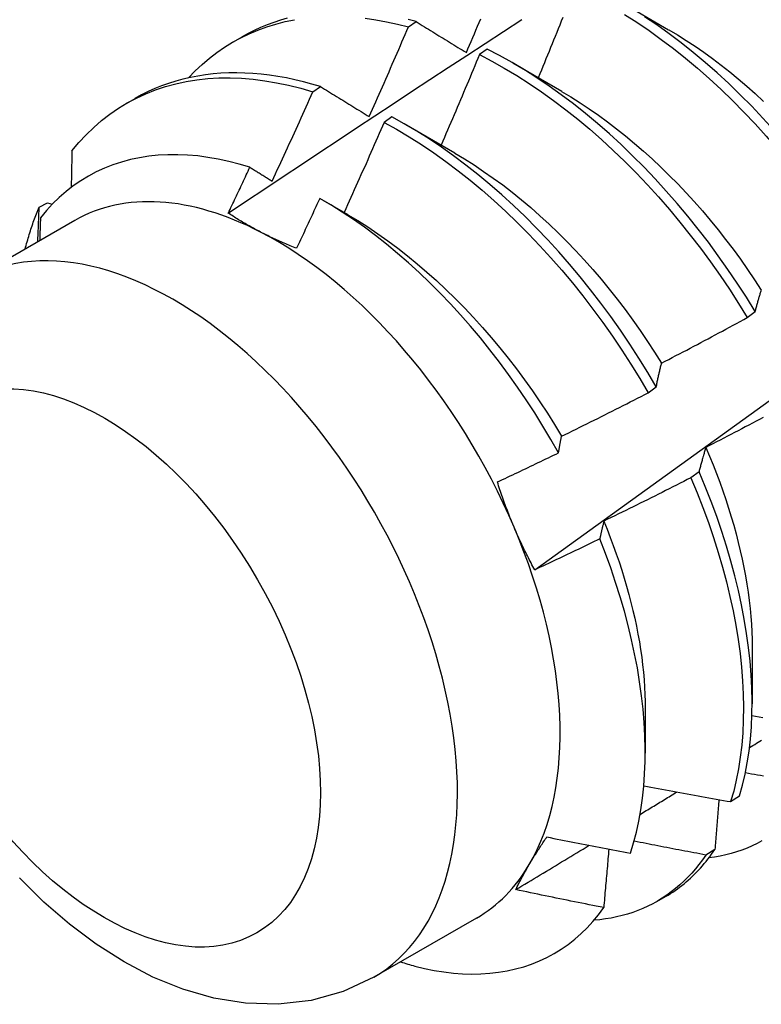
# Model space of a CAD drawing. Header units: inches. Extents: x 14 to 158, y 13 to 97.
# Tile 41 of 57: x 141.175 to 141.416, y 64.62 to 64.94. Entities that reach past the tile are written whole.
import ezdxf

# ---------------------------------------------------------------- set-up
doc = ezdxf.new("R2010")
doc.units = ezdxf.units.IN
doc.header["$MEASUREMENT"] = 0
doc.layers.add('Visible Edges(ANSI)', color=7, linetype='Continuous', lineweight=25)
doc.layers.add('Visible Tangent Edges(ANSI)', color=7, linetype='Continuous', lineweight=25)

msp = doc.modelspace()

# ---------------------------------------------------------------- linework, layer by layer
at = {"layer": 'Visible Edges(ANSI)'}
for p, q in [((141.37006, 64.94575), (141.38601, 64.93652)), ((141.30134, 64.93744), (141.30385, 64.93915)), ((141.2444, 64.93258), (141.24721, 64.9342)), ((141.32697, 64.93018), (141.32446, 64.92841)), ((141.33527, 64.92571), (141.35122, 64.91648)), ((141.27027, 64.91631), (141.27278, 64.91802)), ((141.2096, 64.91254), (141.21241, 64.91416)), ((141.29597, 64.90818), (141.29347, 64.90639)), ((141.30047, 64.90567), (141.31642, 64.89644)), ((141.18123, 64.87884), (141.18393, 64.88019)), ((141.18393, 64.88019), (141.18547, 64.87974)), ((141.27348, 64.88111), (141.28162, 64.8764)), ((141.19281, 64.87448), (141.15941, 64.85524)), ((141.41158, 64.84288), (141.41417, 64.84486)), ((141.37938, 64.81844), (141.38198, 64.82042)), ((141.3959, 64.79278), (141.39325, 64.7908)), ((141.41318, 64.73571), (141.41316, 64.71727)), ((141.37839, 64.71567), (141.37837, 64.70126)), ((141.40618, 64.68548), (141.40907, 64.68735)), ((141.40104, 64.66994), (141.3981, 64.66812)), ((141.38221, 64.65303), (141.38502, 64.65465)), ((141.32347, 64.64759), (141.29006, 64.62836))]:
    msp.add_line(p, q, dxfattribs=at)
at = {"layer": 'Visible Edges(ANSI)', "flags": 128}
for points in [[(141.22984, 64.92087), (141.23201, 64.92312), (141.23426, 64.92523), (141.23661, 64.92723), (141.23903, 64.92909), (141.24154, 64.93082), (141.24413, 64.93242), (141.2468, 64.93388), (141.24954, 64.93521), (141.25235, 64.9364), (141.25524, 64.93746), (141.25819, 64.93837), (141.2612, 64.93915), (141.26428, 64.93978)], [(141.24273, 64.87685), (141.24869, 64.88083), (141.25466, 64.88479), (141.26062, 64.88876), (141.26659, 64.89272), (141.27255, 64.89667), (141.27852, 64.90062), (141.28449, 64.90457), (141.29045, 64.90851), (141.29642, 64.91244), (141.30239, 64.91638), (141.30836, 64.9203), (141.31433, 64.92423), (141.32031, 64.92814), (141.32628, 64.93206), (141.33225, 64.93597), (141.33823, 64.93987)], [(141.26189, 64.94024), (141.25968, 64.9396), (141.25751, 64.93889), (141.25537, 64.9381), (141.25327, 64.93724), (141.25121, 64.9363), (141.24919, 64.93529), (141.24721, 64.9342)], [(141.2873, 64.94027), (141.29077, 64.93977), (141.29426, 64.93913), (141.29779, 64.93836), (141.30134, 64.93744)], [(141.30385, 64.93915), (141.30122, 64.93983)], [(141.30385, 64.93915), (141.30453, 64.93873), (141.3052, 64.93832), (141.30587, 64.9379), (141.30655, 64.93749), (141.30722, 64.93707), (141.3079, 64.93665), (141.30858, 64.93624), (141.30925, 64.93582), (141.30993, 64.9354), (141.31061, 64.93498), (141.31129, 64.93456), (141.31197, 64.93414), (141.31266, 64.93372), (141.31334, 64.9333), (141.31402, 64.93288), (141.31471, 64.93246), (141.31539, 64.93204), (141.31608, 64.93162), (141.31677, 64.93119), (141.31745, 64.93077), (141.31814, 64.93035), (141.31883, 64.92992), (141.31952, 64.9295), (141.32021, 64.92907)], [(141.32021, 64.92907), (141.32073, 64.93029), (141.32125, 64.93151), (141.32177, 64.93273), (141.32228, 64.93395), (141.3228, 64.93517), (141.32332, 64.9364), (141.32383, 64.93762), (141.32434, 64.93884), (141.32486, 64.94006)], [(141.34245, 64.76086), (141.35376, 64.76899), (141.36505, 64.77711), (141.37634, 64.78524), (141.38761, 64.79337), (141.39887, 64.80149), (141.41013, 64.80962), (141.42137, 64.81774), (141.43261, 64.82587), (141.44383, 64.83399), (141.45504, 64.84211), (141.46625, 64.85023), (141.47744, 64.85834), (141.48863, 64.86646), (141.4998, 64.87457), (141.51097, 64.88268), (141.52212, 64.89079), (141.53327, 64.8989), (141.54441, 64.907), (141.55554, 64.9151), (141.56666, 64.9232), (141.57777, 64.93129), (141.58887, 64.93938)], [(141.35155, 64.94048), (141.35106, 64.93925), (141.35057, 64.93803), (141.35007, 64.9368), (141.34958, 64.93558), (141.34908, 64.93435), (141.34859, 64.93313), (141.34809, 64.9319), (141.34759, 64.93068), (141.3471, 64.92946), (141.3466, 64.92823), (141.3461, 64.92701), (141.3456, 64.92579), (141.34509, 64.92456), (141.34459, 64.92334), (141.34409, 64.92212), (141.34359, 64.92089)], [(141.37161, 64.94151), (141.37563, 64.93894), (141.37964, 64.93623), (141.38362, 64.93337), (141.38757, 64.93037), (141.3915, 64.92724), (141.39538, 64.92398), (141.39923, 64.9206), (141.40304, 64.91709), (141.40679, 64.91347), (141.41049, 64.90973), (141.41414, 64.90589), (141.41772, 64.90194), (141.42124, 64.8979), (141.42469, 64.89376), (141.42806, 64.88953), (141.43136, 64.88523), (141.43457, 64.88084), (141.4377, 64.87639), (141.44074, 64.87186), (141.44369, 64.86728)], [(141.44628, 64.86925), (141.44332, 64.87383), (141.44028, 64.87835), (141.43714, 64.8828), (141.43392, 64.88717), (141.43062, 64.89148), (141.42724, 64.89569), (141.42379, 64.89983), (141.42026, 64.90386), (141.41668, 64.9078), (141.41303, 64.91164), (141.40932, 64.91537), (141.40556, 64.91898), (141.40175, 64.92248), (141.3979, 64.92585), (141.39401, 64.9291), (141.39008, 64.93222), (141.38613, 64.93521), (141.38214, 64.93806), (141.37814, 64.94076)], [(141.2886, 64.90824), (141.28914, 64.90946), (141.28968, 64.91067), (141.29022, 64.91188), (141.29076, 64.9131), (141.2913, 64.91431), (141.29183, 64.91553), (141.29237, 64.91674), (141.29291, 64.91796), (141.29344, 64.91917), (141.29397, 64.92039), (141.2945, 64.92161), (141.29503, 64.92282), (141.29557, 64.92404), (141.29609, 64.92526), (141.29662, 64.92647), (141.29715, 64.92769), (141.29768, 64.92891), (141.2982, 64.93013), (141.29873, 64.93135), (141.29925, 64.93257), (141.29978, 64.93378), (141.3003, 64.935), (141.30082, 64.93622), (141.30134, 64.93744)], [(141.38602, 64.9365), (141.38889, 64.9348), (141.39175, 64.93301), (141.3946, 64.93113), (141.39744, 64.92917), (141.40027, 64.92712), (141.40308, 64.92499), (141.40587, 64.92278), (141.40865, 64.9205), (141.4114, 64.91815), (141.41413, 64.91572), (141.41683, 64.91322)], [(141.41417, 64.84486), (141.41131, 64.84949), (141.40835, 64.85406), (141.4053, 64.85857), (141.40215, 64.86302), (141.39893, 64.86739), (141.39562, 64.87169), (141.39224, 64.8759), (141.38878, 64.88003), (141.38525, 64.88406), (141.38166, 64.88799), (141.37801, 64.89182), (141.3743, 64.89554), (141.37054, 64.89915), (141.36673, 64.90264), (141.36287, 64.90601), (141.35898, 64.90925), (141.35505, 64.91236), (141.35109, 64.91534), (141.34711, 64.91818), (141.3431, 64.92088), (141.33908, 64.92343), (141.33505, 64.92583), (141.33101, 64.92809), (141.32697, 64.93018)], [(141.32446, 64.92841), (141.32395, 64.92718), (141.32344, 64.92596), (141.32293, 64.92473), (141.32242, 64.9235), (141.3219, 64.92227), (141.32139, 64.92105), (141.32087, 64.91982), (141.32036, 64.91859), (141.31984, 64.91737), (141.31932, 64.91614), (141.3188, 64.91491), (141.31828, 64.91369), (141.31776, 64.91246), (141.31724, 64.91124), (141.31672, 64.91001), (141.3162, 64.90879), (141.31568, 64.90756), (141.31515, 64.90634), (141.31463, 64.90512), (141.3141, 64.90389), (141.31357, 64.90267), (141.31305, 64.90145), (141.31252, 64.90022), (141.31199, 64.899)], [(141.32446, 64.92841), (141.32851, 64.9263), (141.33254, 64.92404), (141.33658, 64.92162), (141.3406, 64.91906), (141.3446, 64.91635), (141.34858, 64.9135), (141.35254, 64.91051), (141.35647, 64.90739), (141.36036, 64.90414), (141.36421, 64.90076), (141.36801, 64.89726), (141.37177, 64.89365), (141.37548, 64.88992), (141.37913, 64.88608), (141.38271, 64.88214), (141.38623, 64.8781), (141.38969, 64.87397), (141.39306, 64.86975), (141.39637, 64.86544), (141.39958, 64.86106), (141.40272, 64.85661), (141.40576, 64.85209), (141.40872, 64.84752), (141.41158, 64.84288)], [(141.19188, 64.89712), (141.19413, 64.89981), (141.19649, 64.90235), (141.19896, 64.90474), (141.20154, 64.90697), (141.20422, 64.90904), (141.207, 64.91095), (141.20988, 64.9127), (141.21286, 64.91428), (141.21593, 64.9157), (141.21908, 64.91694), (141.22232, 64.91802), (141.22564, 64.91893), (141.22904, 64.91966), (141.23251, 64.92022), (141.23604, 64.92061), (141.23965, 64.92082), (141.24331, 64.92086), (141.24703, 64.92073), (141.2508, 64.92042), (141.25462, 64.91994), (141.25848, 64.91929), (141.26238, 64.91846), (141.26631, 64.91747), (141.27027, 64.91631)], [(141.27278, 64.91802), (141.26997, 64.91885), (141.26717, 64.9196), (141.26439, 64.92026), (141.26163, 64.92084), (141.25888, 64.92133), (141.25616, 64.92174), (141.25346, 64.92206), (141.25078, 64.92229), (141.24813, 64.92243), (141.2455, 64.92249), (141.24291, 64.92246), (141.24034, 64.92234), (141.2378, 64.92213), (141.2353, 64.92184), (141.23283, 64.92146), (141.2304, 64.92099), (141.22801, 64.92044), (141.22565, 64.9198), (141.22334, 64.91907), (141.22107, 64.91826), (141.21884, 64.91736), (141.21665, 64.91637), (141.21451, 64.91531), (141.21241, 64.91416)], [(141.27278, 64.91802), (141.27343, 64.91762), (141.27408, 64.91722), (141.27473, 64.91681), (141.27539, 64.91641), (141.27604, 64.91601), (141.27669, 64.9156), (141.27735, 64.9152), (141.278, 64.9148), (141.27866, 64.91439), (141.27932, 64.91398), (141.27998, 64.91358), (141.28063, 64.91317), (141.28129, 64.91276), (141.28195, 64.91235), (141.28262, 64.91195), (141.28328, 64.91154), (141.28394, 64.91113), (141.2846, 64.91072), (141.28527, 64.91031), (141.28593, 64.90989), (141.2866, 64.90948), (141.28727, 64.90907), (141.28794, 64.90866), (141.2886, 64.90824)], [(141.25702, 64.88729), (141.25758, 64.88849), (141.25814, 64.8897), (141.2587, 64.8909), (141.25926, 64.89211), (141.25982, 64.89332), (141.26038, 64.89452), (141.26093, 64.89573), (141.26149, 64.89694), (141.26205, 64.89815), (141.2626, 64.89936), (141.26315, 64.90056), (141.26371, 64.90177), (141.26426, 64.90298), (141.26481, 64.90419), (141.26536, 64.9054), (141.26591, 64.90661), (141.26646, 64.90782), (141.26701, 64.90903), (141.26755, 64.91024), (141.2681, 64.91146), (141.26864, 64.91267), (141.26919, 64.91388), (141.26973, 64.91509), (141.27027, 64.91631)], [(141.3512, 64.91645), (141.35421, 64.91465), (141.35721, 64.91276), (141.3602, 64.91078), (141.36318, 64.90871), (141.36614, 64.90655), (141.36908, 64.9043), (141.372, 64.90197), (141.37491, 64.89956), (141.37778, 64.89707), (141.38063, 64.8945), (141.38344, 64.89186), (141.38622, 64.88915), (141.38897, 64.88637), (141.39168, 64.88352), (141.39435, 64.8806), (141.39697, 64.87762), (141.39954, 64.87458), (141.40207, 64.87148), (141.40455, 64.86832), (141.40698, 64.86512), (141.40935, 64.86186), (141.41167, 64.85856), (141.41393, 64.85522), (141.41613, 64.85184)], [(141.38198, 64.82042), (141.37921, 64.82509), (141.37634, 64.82972), (141.37337, 64.83429), (141.37031, 64.8388), (141.36717, 64.84324), (141.36394, 64.84761), (141.36063, 64.8519), (141.35724, 64.85611), (141.35378, 64.86023), (141.35025, 64.86426), (141.34665, 64.86818), (141.34299, 64.87201), (141.33928, 64.87572), (141.33551, 64.87932), (141.3317, 64.88281), (141.32784, 64.88617), (141.32395, 64.8894), (141.32002, 64.89251), (141.31606, 64.89548), (141.31207, 64.89831), (141.30807, 64.90099), (141.30405, 64.90354), (141.30001, 64.90593), (141.29597, 64.90818)], [(141.29347, 64.90639), (141.29293, 64.90517), (141.2924, 64.90394), (141.29186, 64.90272), (141.29133, 64.9015), (141.29079, 64.90027), (141.29025, 64.89905), (141.28971, 64.89783), (141.28917, 64.89661), (141.28863, 64.89538), (141.28809, 64.89416), (141.28755, 64.89294), (141.28701, 64.89172), (141.28646, 64.8905), (141.28592, 64.88928), (141.28537, 64.88806), (141.28483, 64.88684), (141.28428, 64.88562), (141.28373, 64.8844), (141.28318, 64.88318), (141.28264, 64.88196), (141.28209, 64.88074), (141.28153, 64.87952), (141.28098, 64.87831), (141.28043, 64.87709)], [(141.29347, 64.90639), (141.29751, 64.90414), (141.30154, 64.90173), (141.30556, 64.89918), (141.30957, 64.89648), (141.31355, 64.89364), (141.31751, 64.89066), (141.32143, 64.88754), (141.32533, 64.8843), (141.32918, 64.88093), (141.33299, 64.87743), (141.33675, 64.87382), (141.34046, 64.8701), (141.34411, 64.86627), (141.3477, 64.86234), (141.35123, 64.8583), (141.35469, 64.85418), (141.35807, 64.84996), (141.36137, 64.84566), (141.3646, 64.84129), (141.36774, 64.83684), (141.37079, 64.83233), (141.37375, 64.82775), (141.37661, 64.82312), (141.37938, 64.81844)], [(141.24976, 64.89178), (141.24631, 64.89281), (141.24288, 64.89369), (141.23949, 64.89443), (141.23613, 64.89501), (141.23281, 64.89545), (141.22953, 64.89574), (141.22629, 64.89587), (141.2231, 64.89585), (141.21997, 64.89568), (141.21688, 64.89536), (141.21386, 64.89489), (141.2109, 64.89426), (141.20802, 64.89348), (141.20521, 64.89256), (141.20247, 64.89149), (141.19981, 64.89026), (141.19723, 64.8889), (141.19473, 64.88738), (141.19232, 64.88572), (141.18999, 64.88392), (141.18776, 64.88197), (141.18561, 64.87989), (141.18357, 64.87767), (141.18163, 64.87532)], [(141.19188, 64.89712), (141.19187, 64.89662), (141.19186, 64.89613), (141.19185, 64.89564), (141.19184, 64.89514), (141.19183, 64.89465), (141.19182, 64.89415), (141.19181, 64.89366), (141.1918, 64.89316), (141.19179, 64.89267), (141.19178, 64.89217), (141.19177, 64.89168), (141.19176, 64.89118), (141.19175, 64.89068), (141.19174, 64.89019), (141.19173, 64.88969), (141.19172, 64.8892), (141.19171, 64.8887), (141.1917, 64.8882), (141.19169, 64.88771), (141.19168, 64.88721), (141.19167, 64.88671), (141.19166, 64.88621), (141.19165, 64.88572), (141.19164, 64.88522)], [(141.31641, 64.89638), (141.31956, 64.8945), (141.3227, 64.89253), (141.32582, 64.89046), (141.32893, 64.88829), (141.33202, 64.88602), (141.33509, 64.88366), (141.33814, 64.88121), (141.34116, 64.87866), (141.34415, 64.87603), (141.34711, 64.87331), (141.35003, 64.87051), (141.35291, 64.86763), (141.35575, 64.86467), (141.35855, 64.86164), (141.36131, 64.85854), (141.36402, 64.85537), (141.36667, 64.85214), (141.36928, 64.84885), (141.37183, 64.84551), (141.37432, 64.84211), (141.37675, 64.83866), (141.37912, 64.83517), (141.38143, 64.83164), (141.38367, 64.82808)], [(141.24273, 64.87686), (141.24303, 64.87748), (141.24332, 64.8781), (141.24362, 64.87872), (141.24391, 64.87934), (141.24421, 64.87996), (141.2445, 64.88058), (141.24479, 64.8812), (141.24509, 64.88182), (141.24538, 64.88245), (141.24568, 64.88307), (141.24597, 64.88369), (141.24626, 64.88431), (141.24656, 64.88493), (141.24685, 64.88556), (141.24714, 64.88618), (141.24743, 64.8868), (141.24773, 64.88742), (141.24802, 64.88804), (141.24831, 64.88867), (141.2486, 64.88929), (141.24889, 64.88991), (141.24918, 64.89053), (141.24947, 64.89116), (141.24976, 64.89178)], [(141.24976, 64.89178), (141.25006, 64.89159), (141.25037, 64.89141), (141.25067, 64.89122), (141.25097, 64.89104), (141.25127, 64.89085), (141.25157, 64.89066), (141.25187, 64.89048), (141.25217, 64.89029), (141.25247, 64.8901), (141.25277, 64.88992), (141.25308, 64.88973), (141.25338, 64.88954), (141.25368, 64.88936), (141.25398, 64.88917), (141.25429, 64.88898), (141.25459, 64.88879), (141.25489, 64.88861), (141.25519, 64.88842), (141.2555, 64.88823), (141.2558, 64.88804), (141.2561, 64.88785), (141.25641, 64.88767), (141.25671, 64.88748), (141.25702, 64.88729)], [(141.2725, 64.88167), (141.27219, 64.88099), (141.27188, 64.88032), (141.27157, 64.87964), (141.27126, 64.87896), (141.27095, 64.87828), (141.27063, 64.8776), (141.27032, 64.87693), (141.27001, 64.87625), (141.2697, 64.87557), (141.26938, 64.8749), (141.26907, 64.87422), (141.26875, 64.87354), (141.26844, 64.87287), (141.26813, 64.87219), (141.26781, 64.87151), (141.2675, 64.87084), (141.26718, 64.87016), (141.26687, 64.86948), (141.26655, 64.86881), (141.26623, 64.86813), (141.26592, 64.86745), (141.2656, 64.86678), (141.26529, 64.8661), (141.26497, 64.86543)], [(141.35018, 64.79893), (141.34769, 64.8033), (141.34511, 64.80763), (141.34244, 64.81191), (141.33969, 64.81614), (141.33685, 64.8203), (141.33393, 64.82441), (141.33094, 64.82845), (141.32788, 64.83241), (141.32476, 64.83628), (141.32158, 64.84006), (141.31834, 64.84376), (141.31504, 64.84735), (141.31169, 64.85085), (141.30829, 64.85424), (141.30485, 64.85753), (141.30136, 64.86071), (141.29783, 64.86378), (141.29427, 64.86673), (141.29068, 64.86956), (141.28707, 64.87225), (141.28344, 64.87481), (141.27981, 64.87723), (141.27616, 64.87952), (141.2725, 64.88167)], [(141.17667, 64.86518), (141.17682, 64.86578), (141.17698, 64.86637), (141.17714, 64.86697), (141.17731, 64.86756), (141.17748, 64.86815), (141.17765, 64.86874), (141.17782, 64.86932), (141.178, 64.8699), (141.17818, 64.87048), (141.17836, 64.87106), (141.17855, 64.87163), (141.17873, 64.8722), (141.17893, 64.87277), (141.17912, 64.87334), (141.17932, 64.8739), (141.17952, 64.87446), (141.17972, 64.87502), (141.17993, 64.87557), (141.18014, 64.87612), (141.18035, 64.87667), (141.18056, 64.87722), (141.18078, 64.87776), (141.181, 64.8783), (141.18123, 64.87884)], [(141.18078, 64.86754), (141.1808, 64.86802), (141.18082, 64.86849), (141.18083, 64.86896), (141.18085, 64.86943), (141.18087, 64.8699), (141.18089, 64.87038), (141.18091, 64.87085), (141.18093, 64.87132), (141.18095, 64.87179), (141.18097, 64.87226), (141.18099, 64.87273), (141.18101, 64.8732), (141.18103, 64.87367), (141.18104, 64.87415), (141.18106, 64.87462), (141.18108, 64.87509), (141.1811, 64.87556), (141.18112, 64.87603), (141.18114, 64.8765), (141.18115, 64.87696), (141.18117, 64.87743), (141.18119, 64.8779), (141.18121, 64.87837), (141.18123, 64.87884)], [(141.18163, 64.87532), (141.18162, 64.87501), (141.18161, 64.8747), (141.1816, 64.8744), (141.18159, 64.87409), (141.18158, 64.87378), (141.18157, 64.87347), (141.18156, 64.87316), (141.18155, 64.87285), (141.18154, 64.87254), (141.18153, 64.87223), (141.18152, 64.87192), (141.18151, 64.87161), (141.1815, 64.8713), (141.18149, 64.87099), (141.18148, 64.87068), (141.18147, 64.87037), (141.18146, 64.87007), (141.18145, 64.86976), (141.18144, 64.86945), (141.18143, 64.86914), (141.18142, 64.86883), (141.18141, 64.86852), (141.1814, 64.86821), (141.18139, 64.8679)], [(141.25324, 64.87073), (141.25277, 64.87097), (141.25231, 64.87121), (141.25185, 64.87145), (141.25139, 64.8717), (141.25093, 64.87195), (141.25048, 64.87219), (141.25003, 64.87244), (141.24958, 64.87269), (141.24913, 64.87294), (141.24869, 64.8732), (141.24825, 64.87345), (141.24781, 64.8737), (141.24737, 64.87396), (141.24694, 64.87422), (141.24651, 64.87448), (141.24608, 64.87474), (141.24565, 64.875), (141.24523, 64.87526), (141.24481, 64.87552), (141.24439, 64.87579), (141.24397, 64.87605), (141.24355, 64.87632), (141.24314, 64.87659), (141.24273, 64.87686)], [(141.28163, 64.87636), (141.2849, 64.87442), (141.28817, 64.87236), (141.29143, 64.87018), (141.29466, 64.8679), (141.29788, 64.86551), (141.30108, 64.86301), (141.30424, 64.86041), (141.30738, 64.85772), (141.31049, 64.85493), (141.31356, 64.85205), (141.31659, 64.84908), (141.31958, 64.84603), (141.32253, 64.84291), (141.32543, 64.8397), (141.32828, 64.83643), (141.33107, 64.83308), (141.33381, 64.82967), (141.33649, 64.8262), (141.33911, 64.82268), (141.34166, 64.8191), (141.34414, 64.81547), (141.34655, 64.81179), (141.34889, 64.80808), (141.35114, 64.80432)], [(141.26497, 64.86543), (141.26445, 64.86563), (141.26394, 64.86584), (141.26343, 64.86604), (141.26293, 64.86625), (141.26242, 64.86646), (141.26192, 64.86667), (141.26142, 64.86689), (141.26092, 64.8671), (141.26042, 64.86732), (141.25993, 64.86753), (141.25944, 64.86775), (141.25895, 64.86797), (141.25846, 64.86819), (141.25798, 64.86842), (141.25749, 64.86864), (141.25701, 64.86887), (141.25653, 64.8691), (141.25606, 64.86932), (141.25558, 64.86955), (141.25511, 64.86979), (141.25464, 64.87002), (141.25417, 64.87025), (141.2537, 64.87049), (141.25324, 64.87073)], [(141.41417, 64.84486), (141.41425, 64.84516), (141.41433, 64.84546), (141.41441, 64.84577), (141.41449, 64.84607), (141.41457, 64.84637), (141.41465, 64.84667), (141.41473, 64.84696), (141.41482, 64.84726), (141.4149, 64.84756), (141.41498, 64.84785), (141.41506, 64.84814), (141.41515, 64.84843), (141.41523, 64.84873), (141.41531, 64.84902), (141.4154, 64.8493), (141.41548, 64.84959), (141.41557, 64.84988), (141.41565, 64.85016), (141.41574, 64.85045), (141.41583, 64.85073), (141.41591, 64.85101), (141.416, 64.85129), (141.41609, 64.85157), (141.41617, 64.85185)], [(141.3837, 64.8281), (141.38487, 64.82871), (141.38604, 64.82931), (141.3872, 64.82992), (141.38837, 64.83053), (141.38954, 64.83113), (141.3907, 64.83174), (141.39187, 64.83235), (141.39303, 64.83296), (141.39419, 64.83358), (141.39536, 64.83419), (141.39652, 64.8348), (141.39768, 64.83542), (141.39884, 64.83603), (141.4, 64.83665), (141.40116, 64.83727), (141.40232, 64.83789), (141.40348, 64.83851), (141.40464, 64.83913), (141.4058, 64.83975), (141.40695, 64.84038), (141.40811, 64.841), (141.40927, 64.84163), (141.41042, 64.84226), (141.41158, 64.84288)], [(141.38198, 64.82042), (141.38205, 64.82075), (141.38212, 64.82108), (141.38218, 64.82141), (141.38225, 64.82174), (141.38232, 64.82207), (141.38239, 64.8224), (141.38246, 64.82273), (141.38253, 64.82305), (141.3826, 64.82338), (141.38267, 64.8237), (141.38274, 64.82402), (141.38281, 64.82434), (141.38289, 64.82466), (141.38296, 64.82498), (141.38303, 64.8253), (141.3831, 64.82561), (141.38318, 64.82593), (141.38325, 64.82624), (141.38333, 64.82656), (141.3834, 64.82687), (141.38348, 64.82718), (141.38355, 64.82749), (141.38363, 64.8278), (141.3837, 64.8281)], [(141.35116, 64.80432), (141.35234, 64.8049), (141.35352, 64.80547), (141.3547, 64.80605), (141.35588, 64.80663), (141.35706, 64.80721), (141.35824, 64.80779), (141.35942, 64.80838), (141.3606, 64.80896), (141.36177, 64.80954), (141.36295, 64.81013), (141.36413, 64.81072), (141.3653, 64.8113), (141.36648, 64.81189), (141.36766, 64.81248), (141.36883, 64.81307), (141.37, 64.81367), (141.37118, 64.81426), (141.37235, 64.81485), (141.37352, 64.81545), (141.37469, 64.81605), (141.37587, 64.81664), (141.37704, 64.81724), (141.37821, 64.81784), (141.37938, 64.81844)], [(141.41675, 64.81041), (141.41559, 64.80979), (141.41443, 64.80918), (141.41326, 64.80856), (141.4121, 64.80794), (141.41093, 64.80733), (141.40977, 64.80672), (141.4086, 64.80611), (141.40744, 64.8055), (141.40627, 64.80489), (141.4051, 64.80428), (141.40393, 64.80367), (141.40276, 64.80306), (141.4016, 64.80246), (141.40043, 64.80185), (141.39925, 64.80125), (141.39808, 64.80065)], [(141.35018, 64.79893), (141.35022, 64.79916), (141.35026, 64.79939), (141.3503, 64.79962), (141.35034, 64.79985), (141.35038, 64.80008), (141.35042, 64.8003), (141.35046, 64.80053), (141.3505, 64.80076), (141.35054, 64.80098), (141.35058, 64.80121), (141.35062, 64.80143), (141.35066, 64.80166), (141.3507, 64.80188), (141.35074, 64.80211), (141.35078, 64.80233), (141.35082, 64.80255), (141.35086, 64.80278), (141.3509, 64.803), (141.35095, 64.80322), (141.35099, 64.80344), (141.35103, 64.80366), (141.35107, 64.80388), (141.35111, 64.8041), (141.35116, 64.80432)], [(141.3303, 64.78944), (141.33113, 64.78983), (141.33196, 64.79022), (141.33279, 64.79061), (141.33362, 64.791), (141.33445, 64.79139), (141.33528, 64.79178), (141.33611, 64.79217), (141.33694, 64.79257), (141.33777, 64.79296), (141.3386, 64.79335), (141.33943, 64.79375), (141.34026, 64.79414), (141.34109, 64.79454), (141.34192, 64.79494), (141.34274, 64.79533), (141.34357, 64.79573), (141.3444, 64.79613), (141.34523, 64.79653), (141.34605, 64.79693), (141.34688, 64.79733), (141.3477, 64.79773), (141.34853, 64.79813), (141.34936, 64.79853), (141.35018, 64.79893)], [(141.39808, 64.80065), (141.39799, 64.80033), (141.39789, 64.80002), (141.3978, 64.7997), (141.3977, 64.79938), (141.39761, 64.79906), (141.39751, 64.79874), (141.39742, 64.79842), (141.39733, 64.7981), (141.39723, 64.79777), (141.39714, 64.79745), (141.39705, 64.79712), (141.39696, 64.79679), (141.39687, 64.79647), (141.39678, 64.79614), (141.39669, 64.79581), (141.3966, 64.79547), (141.39651, 64.79514), (141.39642, 64.79481), (141.39633, 64.79447), (141.39624, 64.79414), (141.39616, 64.7938), (141.39607, 64.79346), (141.39598, 64.79312), (141.3959, 64.79278)], [(141.39807, 64.80065), (141.39928, 64.79783), (141.40044, 64.79501), (141.40155, 64.79219), (141.40261, 64.78937), (141.40362, 64.78655), (141.40459, 64.78374), (141.4055, 64.78093), (141.40636, 64.77813), (141.40718, 64.77534), (141.40794, 64.77256), (141.40865, 64.76979), (141.40932, 64.76704), (141.40993, 64.7643), (141.41049, 64.76158), (141.41099, 64.75888), (141.41145, 64.7562), (141.41185, 64.75355), (141.4122, 64.75091), (141.4125, 64.74831), (141.41274, 64.74573), (141.41293, 64.74318), (141.41306, 64.74066), (141.41314, 64.73817), (141.41317, 64.73571)], [(141.40907, 64.68735), (141.41004, 64.69081), (141.41088, 64.69439), (141.41159, 64.69808), (141.41217, 64.70188), (141.41262, 64.70579), (141.41293, 64.7098), (141.41311, 64.7139), (141.41316, 64.71809), (141.41307, 64.72236), (141.41285, 64.72672), (141.41249, 64.73114), (141.412, 64.73564), (141.41137, 64.7402), (141.41061, 64.74481), (141.40972, 64.74948), (141.40869, 64.75419), (141.40754, 64.75894), (141.40625, 64.76372), (141.40484, 64.76854), (141.4033, 64.77337), (141.40163, 64.77821), (141.39984, 64.78307), (141.39793, 64.78793), (141.3959, 64.79278)], [(141.33574, 64.77469), (141.33549, 64.77529), (141.33523, 64.77589), (141.33499, 64.7765), (141.33474, 64.7771), (141.33449, 64.77771), (141.33425, 64.77831), (141.33401, 64.77892), (141.33378, 64.77953), (141.33354, 64.78014), (141.33331, 64.78075), (141.33308, 64.78137), (141.33285, 64.78198), (141.33263, 64.78259), (141.3324, 64.78321), (141.33218, 64.78383), (141.33196, 64.78445), (141.33175, 64.78507), (141.33154, 64.78569), (141.33132, 64.78631), (141.33111, 64.78693), (141.33091, 64.78756), (141.3307, 64.78818), (141.3305, 64.78881), (141.3303, 64.78944)], [(141.39325, 64.7908), (141.39207, 64.7902), (141.3909, 64.7896), (141.38972, 64.789), (141.38855, 64.78841), (141.38737, 64.78781), (141.3862, 64.78722), (141.38502, 64.78663), (141.38385, 64.78604), (141.38267, 64.78544), (141.38149, 64.78486), (141.38031, 64.78427), (141.37913, 64.78368), (141.37795, 64.78309), (141.37677, 64.78251), (141.37559, 64.78193), (141.37441, 64.78134), (141.37323, 64.78076), (141.37205, 64.78018), (141.37086, 64.7796), (141.36968, 64.77902), (141.3685, 64.77845), (141.36731, 64.77787), (141.36613, 64.7773), (141.36494, 64.77672)], [(141.39325, 64.7908), (141.39527, 64.78594), (141.39717, 64.78108), (141.39895, 64.77623), (141.40061, 64.77138), (141.40214, 64.76655), (141.40354, 64.76174), (141.40482, 64.75696), (141.40596, 64.75221), (141.40698, 64.7475), (141.40786, 64.74284), (141.40861, 64.73823), (141.40923, 64.73368), (141.40971, 64.72919), (141.41006, 64.72476), (141.41027, 64.72042), (141.41035, 64.71615), (141.41029, 64.71196), (141.4101, 64.70787), (141.40978, 64.70387), (141.40932, 64.69997), (141.40873, 64.69618), (141.40801, 64.69249), (141.40716, 64.68893), (141.40618, 64.68548)], [(141.36494, 64.77672), (141.36488, 64.77649), (141.36482, 64.77625), (141.36477, 64.77601), (141.36471, 64.77577), (141.36465, 64.77553), (141.36459, 64.77529), (141.36453, 64.77505), (141.36448, 64.77481), (141.36442, 64.77457), (141.36436, 64.77433), (141.36431, 64.77409), (141.36425, 64.77385), (141.36419, 64.77361), (141.36414, 64.77336), (141.36408, 64.77312), (141.36402, 64.77287), (141.36397, 64.77263), (141.36391, 64.77238), (141.36386, 64.77214), (141.3638, 64.77189), (141.36375, 64.77164), (141.36369, 64.7714), (141.36364, 64.77115), (141.36359, 64.7709)], [(141.36489, 64.77673), (141.36597, 64.77406), (141.36701, 64.7714), (141.368, 64.76874), (141.36895, 64.76608), (141.36986, 64.76343), (141.37073, 64.76078), (141.37155, 64.75814), (141.37233, 64.75551), (141.37306, 64.75289), (141.37374, 64.75028), (141.37438, 64.74768), (141.37498, 64.74509), (141.37552, 64.74253), (141.37602, 64.73998), (141.37647, 64.73744), (141.37688, 64.73493), (141.37723, 64.73244), (141.37754, 64.72997), (141.37779, 64.72753), (141.378, 64.72511), (141.37816, 64.72272), (141.37827, 64.72035), (141.37833, 64.71801), (141.37835, 64.7157)], [(141.34245, 64.76086), (141.34215, 64.76142), (141.34184, 64.76198), (141.34154, 64.76254), (141.34124, 64.7631), (141.34095, 64.76367), (141.34065, 64.76424), (141.34036, 64.7648), (141.34007, 64.76537), (141.33978, 64.76594), (141.3395, 64.76652), (141.33921, 64.76709), (141.33893, 64.76766), (141.33865, 64.76824), (141.33838, 64.76882), (141.3381, 64.7694), (141.33783, 64.76998), (141.33756, 64.77056), (141.3373, 64.77115), (141.33703, 64.77173), (141.33677, 64.77232), (141.33651, 64.77291), (141.33625, 64.7735), (141.33599, 64.77409), (141.33574, 64.77469)], [(141.36359, 64.7709), (141.36271, 64.77048), (141.36183, 64.77005), (141.36095, 64.76963), (141.36008, 64.7692), (141.3592, 64.76878), (141.35832, 64.76836), (141.35744, 64.76794), (141.35656, 64.76752), (141.35568, 64.7671), (141.3548, 64.76668), (141.35392, 64.76626), (141.35304, 64.76584), (141.35216, 64.76542), (141.35128, 64.765), (141.3504, 64.76459), (141.34952, 64.76417), (141.34863, 64.76375), (141.34775, 64.76334), (141.34687, 64.76292), (141.34599, 64.76251), (141.3451, 64.7621), (141.34422, 64.76168), (141.34334, 64.76127), (141.34245, 64.76086)], [(141.37357, 64.66868), (141.3746, 64.67205), (141.37551, 64.67553), (141.3763, 64.67912), (141.37696, 64.68282), (141.37749, 64.68661), (141.3779, 64.6905), (141.37818, 64.69447), (141.37833, 64.69853), (141.37836, 64.70266), (141.37826, 64.70687), (141.37803, 64.71116), (141.37767, 64.71551), (141.37718, 64.71993), (141.37657, 64.72441), (141.37582, 64.72894), (141.37495, 64.73351), (141.37396, 64.73811), (141.37284, 64.74274), (141.3716, 64.7474), (141.37023, 64.75208), (141.36875, 64.75677), (141.36715, 64.76147), (141.36543, 64.76619), (141.36359, 64.7709)], [(141.4131, 64.71349), (141.4143, 64.71328), (141.4155, 64.71308), (141.41669, 64.71288)], [(141.41231, 64.70306), (141.41288, 64.7034), (141.41344, 64.70375), (141.41401, 64.7041), (141.41457, 64.70444), (141.41513, 64.70479), (141.4157, 64.70513), (141.41626, 64.70548)], [(141.41684, 64.69376), (141.41586, 64.69393), (141.41489, 64.69411), (141.41391, 64.69429), (141.41293, 64.69446), (141.41195, 64.69464), (141.41097, 64.69482)], [(141.37791, 64.69058), (141.37908, 64.69036), (141.38026, 64.69014), (141.38143, 64.68992), (141.38261, 64.68971), (141.38379, 64.68949), (141.38496, 64.68927), (141.38614, 64.68906), (141.38732, 64.68884), (141.38849, 64.68863), (141.38967, 64.68841), (141.39085, 64.6882), (141.39203, 64.68798), (141.39321, 64.68777), (141.39438, 64.68756), (141.39556, 64.68735), (141.39674, 64.68714), (141.39792, 64.68693), (141.3991, 64.68672), (141.40028, 64.68651), (141.40146, 64.6863), (141.40264, 64.6861), (141.40382, 64.68589), (141.405, 64.68568), (141.40618, 64.68548)], [(141.3767, 64.68133), (141.3772, 64.68163), (141.3777, 64.68193), (141.3782, 64.68224), (141.3787, 64.68254), (141.37919, 64.68284), (141.37969, 64.68314), (141.38019, 64.68345), (141.38069, 64.68375), (141.38119, 64.68405), (141.38168, 64.68436), (141.38218, 64.68466), (141.38268, 64.68496), (141.38318, 64.68527), (141.38368, 64.68557), (141.38417, 64.68587), (141.38467, 64.68618), (141.38517, 64.68648), (141.38567, 64.68678), (141.38617, 64.68709), (141.38666, 64.68739), (141.38716, 64.68769), (141.38766, 64.688), (141.38816, 64.6883), (141.38865, 64.6886)], [(141.40234, 64.68615), (141.40229, 64.68547), (141.40224, 64.6848), (141.40218, 64.68413), (141.40213, 64.68346), (141.40208, 64.68278), (141.40202, 64.68211), (141.40197, 64.68143), (141.40192, 64.68076), (141.40186, 64.68008), (141.40181, 64.67941), (141.40175, 64.67873), (141.4017, 64.67806), (141.40165, 64.67738), (141.40159, 64.67671), (141.40154, 64.67603), (141.40148, 64.67536), (141.40143, 64.67468), (141.40137, 64.674), (141.40132, 64.67332), (141.40126, 64.67265), (141.40121, 64.67197), (141.40115, 64.67129), (141.4011, 64.67061), (141.40104, 64.66994)], [(141.34064, 64.665), (141.34085, 64.66536), (141.34107, 64.66572), (141.34129, 64.66608), (141.34151, 64.66645), (141.34173, 64.66681), (141.34195, 64.66718), (141.34218, 64.66755), (141.34241, 64.66792), (141.34264, 64.66829), (141.34288, 64.66866), (141.34311, 64.66903), (141.34335, 64.66941), (141.34359, 64.66978), (141.34383, 64.67016), (141.34408, 64.67054), (141.34432, 64.67092), (141.34457, 64.6713), (141.34482, 64.67168), (141.34508, 64.67206), (141.34533, 64.67245), (141.34559, 64.67283), (141.34585, 64.67322), (141.34611, 64.67361), (141.34638, 64.674)], [(141.34638, 64.674), (141.34751, 64.67377), (141.34864, 64.67354), (141.34977, 64.67332), (141.3509, 64.67309), (141.35203, 64.67286), (141.35316, 64.67264), (141.35429, 64.67241), (141.35543, 64.67219), (141.35656, 64.67197), (141.35769, 64.67174), (141.35882, 64.67152), (141.35996, 64.6713), (141.36109, 64.67108), (141.36222, 64.67086), (141.36336, 64.67064), (141.36449, 64.67042), (141.36563, 64.6702), (141.36676, 64.66998), (141.36789, 64.66976), (141.36903, 64.66955), (141.37016, 64.66933), (141.3713, 64.66911), (141.37244, 64.6689), (141.37357, 64.66868)], [(141.33629, 64.65685), (141.33728, 64.65745), (141.33828, 64.65805), (141.33927, 64.65865), (141.34026, 64.65925), (141.34126, 64.65985), (141.34225, 64.66045), (141.34325, 64.66105), (141.34424, 64.66165), (141.34523, 64.66225), (141.34623, 64.66285), (141.34722, 64.66345), (141.34822, 64.66405), (141.34921, 64.66465), (141.3502, 64.66526), (141.3512, 64.66586), (141.35219, 64.66646), (141.35318, 64.66706), (141.35418, 64.66766), (141.35517, 64.66826), (141.35616, 64.66886), (141.35716, 64.66946), (141.35815, 64.67006), (141.35914, 64.67067), (141.36013, 64.67127)], [(141.3981, 64.66812), (141.39712, 64.6683), (141.39615, 64.66848), (141.39517, 64.66867), (141.3942, 64.66885), (141.39323, 64.66903), (141.39225, 64.66922), (141.39128, 64.6694), (141.39031, 64.66959), (141.38933, 64.66978), (141.38836, 64.66996), (141.38739, 64.67015), (141.38642, 64.67034), (141.38544, 64.67052), (141.38447, 64.67071), (141.3835, 64.6709), (141.38253, 64.67109), (141.38156, 64.67128), (141.38059, 64.67147), (141.37962, 64.67166), (141.37864, 64.67185), (141.37767, 64.67204), (141.3767, 64.67223), (141.37573, 64.67243), (141.37476, 64.67262)], [(141.41637, 64.67271), (141.41479, 64.67187), (141.41317, 64.6711), (141.41152, 64.67039), (141.40984, 64.66974), (141.40812, 64.66915), (141.40638, 64.66863), (141.4046, 64.66818), (141.40279, 64.66779), (141.40096, 64.66746), (141.3991, 64.66719)], [(141.3981, 64.66812), (141.39701, 64.66656), (141.39588, 64.66505), (141.39471, 64.6636), (141.3935, 64.66221), (141.39225, 64.66087), (141.39096, 64.65959), (141.38963, 64.65837), (141.38826, 64.65721), (141.38686, 64.6561), (141.38541, 64.65506), (141.38393, 64.65407), (141.38242, 64.65315), (141.38086, 64.65228), (141.37928, 64.65148), (141.37766, 64.65074), (141.376, 64.65006), (141.37432, 64.64944), (141.3726, 64.64889), (141.37085, 64.6484), (141.36908, 64.64797), (141.36727, 64.64761), (141.36544, 64.64731), (141.36358, 64.64707), (141.36169, 64.6469)], [(141.36654, 64.67002), (141.36648, 64.66923), (141.36641, 64.66844), (141.36634, 64.66765), (141.36627, 64.66686), (141.36621, 64.66607), (141.36614, 64.66528), (141.36607, 64.66449), (141.366, 64.6637), (141.36593, 64.66291), (141.36586, 64.66212), (141.36579, 64.66133), (141.36572, 64.66053), (141.36565, 64.65974), (141.36558, 64.65895), (141.36551, 64.65816), (141.36544, 64.65736), (141.36537, 64.65657), (141.3653, 64.65578), (141.36523, 64.65498), (141.36516, 64.65419), (141.36509, 64.65339), (141.36502, 64.6526), (141.36494, 64.6518), (141.36487, 64.651)], [(141.38502, 64.65465), (141.3858, 64.65511), (141.38658, 64.65559), (141.38734, 64.65608), (141.38809, 64.65659), (141.38884, 64.65711), (141.38957, 64.65765), (141.3903, 64.6582), (141.39101, 64.65877), (141.39172, 64.65936), (141.39241, 64.65996), (141.3931, 64.66058), (141.39377, 64.66121), (141.39443, 64.66185), (141.39509, 64.66252), (141.39573, 64.66319), (141.39636, 64.66388), (141.39699, 64.66459), (141.3976, 64.66531), (141.3982, 64.66605), (141.39879, 64.66679), (141.39937, 64.66756), (141.39994, 64.66834), (141.40049, 64.66913), (141.40104, 64.66994)], [(141.33629, 64.65685), (141.33644, 64.65717), (141.3366, 64.6575), (141.33676, 64.65783), (141.33692, 64.65815), (141.33708, 64.65848), (141.33725, 64.65881), (141.33742, 64.65914), (141.33759, 64.65948), (141.33776, 64.65981), (141.33793, 64.66015), (141.33811, 64.66048), (141.33829, 64.66082), (141.33847, 64.66116), (141.33866, 64.6615), (141.33885, 64.66185), (141.33904, 64.66219), (141.33923, 64.66254), (141.33942, 64.66288), (141.33962, 64.66323), (141.33982, 64.66358), (141.34002, 64.66393), (141.34022, 64.66428), (141.34043, 64.66464), (141.34064, 64.665)], [(141.29006, 64.62836), (141.28013, 64.62372), (141.26966, 64.62079), (141.25899, 64.61956), (141.24839, 64.61989), (141.23802, 64.62159), (141.22796, 64.62449), (141.21823, 64.62844), (141.20883, 64.63334), (141.19978, 64.63908), (141.19109, 64.64559), (141.18276, 64.65282), (141.17482, 64.66069)], [(141.36487, 64.651), (141.36368, 64.65124), (141.36248, 64.65148), (141.36129, 64.65172), (141.3601, 64.65195), (141.35891, 64.65219), (141.35771, 64.65243), (141.35652, 64.65267), (141.35533, 64.65291), (141.35414, 64.65315), (141.35294, 64.6534), (141.35175, 64.65364), (141.35056, 64.65388), (141.34937, 64.65413), (141.34818, 64.65437), (141.34699, 64.65462), (141.3458, 64.65486), (141.34461, 64.65511), (141.34342, 64.65535), (141.34223, 64.6556), (141.34104, 64.65585), (141.33985, 64.6561), (141.33867, 64.65635), (141.33748, 64.6566), (141.33629, 64.65685)], [(141.30342, 64.63201), (141.30661, 64.63124), (141.30976, 64.6306), (141.31288, 64.6301), (141.31596, 64.62973), (141.31899, 64.6295), (141.32199, 64.62941), (141.32493, 64.62946), (141.32783, 64.62965), (141.33068, 64.62998), (141.33347, 64.63045), (141.33619, 64.63105), (141.33885, 64.63179), (141.34144, 64.63267), (141.34396, 64.63368), (141.34641, 64.63482), (141.34878, 64.6361), (141.35108, 64.63752), (141.3533, 64.63906), (141.35545, 64.64073), (141.35751, 64.64254), (141.35948, 64.64447), (141.36137, 64.64653), (141.36317, 64.64871), (141.36487, 64.651)]]:
    msp.add_lwpolyline(points, dxfattribs=at)
at = {"layer": 'Visible Edges(ANSI)'}
for centre, major_axis, start_param, end_param in [((141.25814, 64.76103), (-0.06533, 0.11344), 5.552669, 6.283185), ((141.25814, 64.76103), (0.06533, -0.11344), 1.363879, 2.411076), ((141.25814, 64.76103), (0.06533, -0.11344), 0.316681, 1.363879), ((141.25814, 64.76103), (0.06533, -0.11344), 0, 0.316681), ((141.27554, 64.77105), (0.07761, -0.13476), 5.712947, 5.756075)]:
    msp.add_ellipse(centre, major_axis=major_axis, ratio=0.578093, start_param=start_param, end_param=end_param, dxfattribs=at)
at = {"layer": 'Visible Tangent Edges(ANSI)'}
msp.add_ellipse((141.22473, 64.7418), major_axis=(0.06533, -0.11344), ratio=0.578093, start_param=0, end_param=3.141593, dxfattribs=at)
msp.add_ellipse((141.20246, 64.72897), major_axis=(0.04961, -0.08615), ratio=0.578093, dxfattribs=at)

doc.saveas('drawing.dxf')
